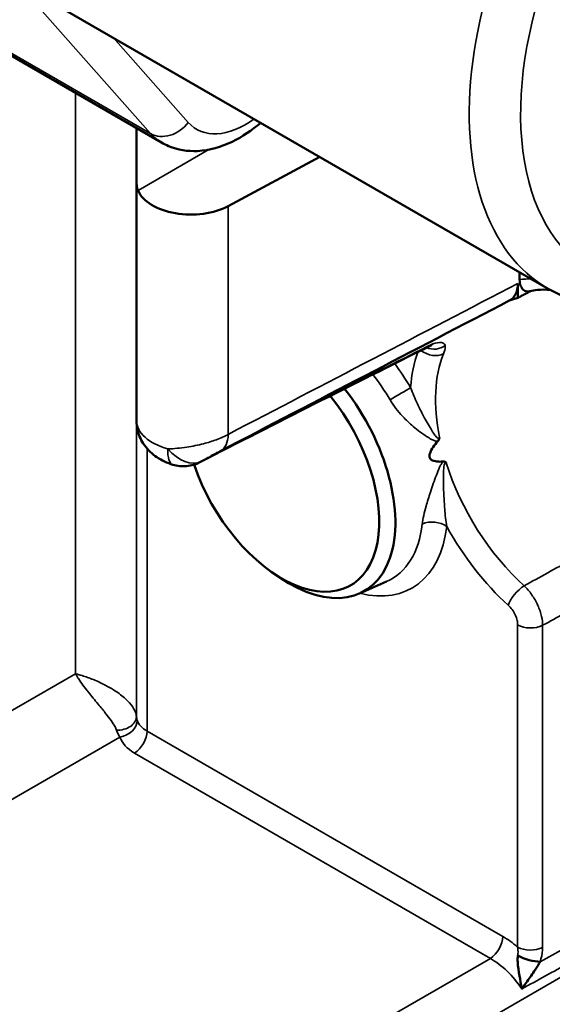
# Model space of a CAD drawing. Header units: millimetres. Extents: x 0 to 4638, y -120 to 1188.
# Tile 169 of 256: x 1339.49 to 1349.26, y 419.18 to 437.24. Entities that reach past the tile are written whole.
import ezdxf

# ---------------------------------------------------------------- set-up
doc = ezdxf.new("R2010")
doc.units = ezdxf.units.MM
doc.header["$LTSCALE"] = 2
doc.layers.add('Sichtbar (ISO)', color=7, linetype='Continuous', lineweight=50)
doc.layers.add('Sichtbar schmal (ISO)', color=7, linetype='Continuous', lineweight=35)

msp = doc.modelspace()

# ---------------------------------------------------------------- linework, layer by layer
at = {"layer": 'Sichtbar (ISO)'}
for p, q in [((1340.0052, 437.6055), (1349.1887, 432.3033)), ((1338.316, 437.1652), (1342.094, 434.984)), ((1341.6343, 434.2515), (1341.6343, 435.2493)), ((1344.9971, 434.7234), (1343.3163, 433.8185)), ((1341.6343, 429.8818), (1341.6343, 434.2515)), ((1348.6641, 432.4703), (1348.6641, 432.6062)), ((1348.6312, 432.1373), (1348.6312, 432.4001)), ((1344.1259, 427.0979), (1344.2521, 427.011)), ((1345.7262, 426.7122), (1346.2223, 426.9317)), ((1340.8872, 424.7346), (1340.8872, 424.7347)), ((1341.4343, 424.7781), (1341.4343, 424.7781))]:
    msp.add_line(p, q, dxfattribs=at)
msp.add_arc((1342.4925, 429.7133), 0.6667, 253.39025, 297.18289, dxfattribs=at)
for centre, major_axis, ratio, start_param, end_param in [((1342.6343, 434.2407), (-1, 0), 0.5773503, 0.2380285, 2.3212879), ((1348.1601, 432.6721), (0.3331, -0.577), 0.5773426, 6.2580116, 7.0686284), ((1349.9228, 429.3113), (-1.5675, 2.715), 0.5773503, 6.1197456, 6.2084514), ((1344.4386, 429.1388), (1.3753, -2.3821), 0.5773503, 5.4017201, 8.0909231), ((1344.4386, 429.1388), (-1.3753, 2.3821), 0.5773503, 4.9520512, 4.9520554), ((1344.2977, 429.0575), (1.2666, -2.1938), 0.5773503, 4.3825065, 8.1185875), ((1344.2977, 429.0575), (1.2666, -2.1938), 0.5773503, 1.8380447, 1.8380498), ((1348.8162, 420.1008), (0.3157, -0.107), 0.3011211, 4.1876975, 5.5934813)]:
    msp.add_ellipse(centre, major_axis=major_axis, ratio=ratio, start_param=start_param, end_param=end_param, dxfattribs=at)
for points, knots in [([(1343.9131, 435.3493), (1343.7499, 435.2087), (1343.5751, 435.0899), (1343.1898, 434.9034), (1342.9762, 434.8401), (1342.5765, 434.8213), (1342.3927, 434.849), (1342.179, 434.9385), (1342.1357, 434.9599), (1342.094, 434.984)], [2.9001893, 2.9001893, 2.9001893, 2.9001893, 3.2222673, 3.2222673, 3.5720385, 3.5720385, 3.8533652, 3.8533652, 3.9269908, 3.9269908, 3.9269908, 3.9269908]), ([(1341.6625, 434.1046), (1341.6567, 434.1186), (1341.6517, 434.1331), (1341.6387, 434.181), (1341.6345, 434.2161), (1341.6343, 434.2515)], [-0.61426716, -0.61426716, -0.61426716, -0.61426716, -0.603756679, -0.603756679, -0.580736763, -0.580736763, -0.580736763, -0.580736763]), ([(1348.6641, 432.4703), (1348.6641, 432.4284), (1348.672, 432.383), (1348.6974, 432.3211), (1348.7186, 432.2923), (1348.7627, 432.2616), (1348.7925, 432.2525), (1348.8306, 432.2542), (1348.8413, 432.2559), (1348.8524, 432.2587)], [-0.242458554, -0.242458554, -0.242458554, -0.242458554, -0.219321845, -0.219321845, -0.197937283, -0.197937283, -0.178830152, -0.178830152, -0.172298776, -0.172298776, -0.172298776, -0.172298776]), ([(1349.1887, 432.3033), (1349.5654, 432.0859), (1349.9929, 431.9598), (1350.9175, 431.8906), (1351.4169, 431.961), (1352.2526, 432.2277), (1352.5908, 432.3767), (1352.9243, 432.5617)], [2.35619449, 2.35619449, 2.35619449, 2.35619449, 2.62742163, 2.62742163, 2.92155623, 2.92155623, 3.12198469, 3.12198469, 3.12198469, 3.12198469]), ([(1349.2309, 432.2795), (1349.1455, 432.2885), (1349.0651, 432.2888), (1348.942, 432.2769), (1348.8961, 432.2691), (1348.8524, 432.2583)], [8.24199713, 8.24199713, 8.24199713, 8.24199713, 8.38274033, 8.38274033, 8.47275832, 8.47275832, 8.47275832, 8.47275832]), ([(1342.3019, 429.0744), (1342.1977, 429.1055), (1342.098, 429.1514), (1341.9215, 429.2705), (1341.842, 429.3457), (1341.7233, 429.5127), (1341.68, 429.605), (1341.6418, 429.7598), (1341.6343, 429.821), (1341.6343, 429.8818)], [0, 0, 0, 0, 0.0494701, 0.0494701, 0.09895316, 0.09895316, 0.14427644, 0.14427644, 0.17208952, 0.17208952, 0.17208952, 0.17208952]), ([(1347.1948, 429.5736), (1347.1947, 429.5717), (1347.1948, 429.5709), (1347.1919, 429.5586), (1347.1887, 429.5474), (1347.1787, 429.5263), (1347.1722, 429.5164), (1347.1646, 429.5077), (1347.1645, 429.5076), (1347.1641, 429.5074)], [-0.0006306, -0.0006306, -0.0006306, -0.0006306, 0, 0, 0.005091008, 0.005091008, 0.010628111, 0.010628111, 0.010704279, 0.010704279, 0.010704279, 0.010704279]), ([(1347.0082, 429.2319), (1347.0081, 429.2355), (1347.0081, 429.2392), (1347.009, 429.2539), (1347.0112, 429.2651), (1347.0259, 429.3183), (1347.053, 429.3626), (1347.104, 429.436), (1347.1329, 429.4727), (1347.1641, 429.5074)], [1.631784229, 1.631784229, 1.631784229, 1.631784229, 1.633357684, 1.633357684, 1.638030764, 1.638030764, 1.658219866, 1.658219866, 1.680207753, 1.680207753, 1.680207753, 1.680207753]), ([(1343.1698, 429.3216), (1343.1452, 429.3087), (1343.1174, 429.2943), (1343.0619, 429.2656), (1343.0337, 429.2509), (1343.0067, 429.2367)], [0, 0, 0, 0, 0.01491607, 0.01491607, 0.028793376, 0.028793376, 0.028793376, 0.028793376]), ([(1347.0181, 429.1936), (1347.0151, 429.1993), (1347.0127, 429.2054), (1347.0094, 429.2178), (1347.0085, 429.2247), (1347.0082, 429.2319)], [1.6255849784, 1.6255849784, 1.6255849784, 1.6255849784, 1.6286846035, 1.6286846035, 1.6317842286, 1.6317842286, 1.6317842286, 1.6317842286]), ([(1347.2615, 429.1327), (1347.2221, 429.1295), (1347.1836, 429.1299), (1347.1116, 429.1372), (1347.0709, 429.145), (1347.0356, 429.1714), (1347.0288, 429.1777), (1347.0214, 429.188), (1347.0197, 429.1908), (1347.0181, 429.1936)], [1.577161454, 1.577161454, 1.577161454, 1.577161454, 1.599149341, 1.599149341, 1.619338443, 1.619338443, 1.624011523, 1.624011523, 1.625584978, 1.625584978, 1.625584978, 1.625584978]), ([(1347.2615, 429.1327), (1347.2618, 429.1329), (1347.2619, 429.1329), (1347.2717, 429.1334), (1347.2812, 429.132), (1347.2985, 429.125), (1347.3061, 429.1191), (1347.314, 429.1119), (1347.3143, 429.1112), (1347.3153, 429.1097)], [0, 0, 0, 0, 0.000076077, 0.000076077, 0.005613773, 0.005613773, 0.010705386, 0.010705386, 0.011336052, 0.011336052, 0.011336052, 0.011336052]), ([(1348.7062, 419.4594), (1348.6753, 419.6194), (1348.6386, 419.7792), (1348.6286, 419.9505), (1348.6263, 419.9907), (1348.6259, 420.0325), (1348.6302, 420.0721)], [0, 0, 0, 0, 0.8100039, 0.8100039, 0.8100039, 1, 1, 1, 1]), ([(1349.0393, 419.9578), (1349.0102, 419.9079), (1348.9795, 419.858), (1348.9493, 419.8111), (1348.9005, 419.7352), (1348.8514, 419.664), (1348.8036, 419.5962), (1348.7712, 419.5504), (1348.7393, 419.5058), (1348.7082, 419.4623), (1348.7075, 419.4614), (1348.7069, 419.4604), (1348.7062, 419.4594)], [0, 0, 0, 0, 0.2681588, 0.2681588, 0.2681588, 0.7012648, 0.7012648, 0.7012648, 0.99347, 0.99347, 0.99347, 1, 1, 1, 1])]:
    msp.add_open_spline(points, degree=3, knots=knots, dxfattribs=at)
for points, degree in [([(1348.6312, 432.1373), (1348.7531, 432.2005), (1348.8746, 432.2635)], 2), ([(1348.4847, 432.0905), (1346.7131, 431.1681), (1344.9415, 430.2451), (1343.1698, 429.3216)], 3), ([(1347.0129, 431.2504), (1345.5972, 430.546), (1344.1912, 429.8362), (1342.797, 429.1202)], 3), ([(1347.0129, 431.2504), (1347.0134, 431.2506), (1347.0138, 431.2508), (1347.0142, 431.251)], 3)]:
    msp.add_open_spline(points, degree=degree, dxfattribs=at)
at = {"layer": 'Sichtbar schmal (ISO)'}
for p, q in [((1341.8937, 435.1486), (1339.1598, 438.2406)), ((1341.8937, 435.1486), (1338.4237, 437.152)), ((1341.2071, 436.9116), (1342.5833, 435.3551)), ((1340.513, 425.2397), (1340.513, 435.8967)), ((1341.6331, 424.4537), (1341.6331, 435.0814)), ((1342.9621, 434.8549), (1341.6625, 434.1046)), ((1343.3163, 433.8185), (1343.3163, 429.6312)), ((1341.8271, 429.3727), (1341.8271, 424.1892)), ((1348.627, 420.2259), (1348.627, 426.1355)), ((1349.0858, 426.1286), (1349.0858, 420.2192)), ((1338.1072, 423.8507), (1340.513, 425.2397)), ((1341.6296, 424.4786), (1341.6296, 424.4783)), ((1341.8271, 424.1892), (1348.3537, 420.421)), ((1341.3286, 424.0786), (1338.8757, 422.6624)), ((1348.1262, 420.0177), (1341.5996, 423.7858)), ((1338.2652, 414.3244), (1348.1262, 420.0177)), ((1349.6498, 419.8093), (1338.2652, 413.2364))]:
    msp.add_line(p, q, dxfattribs=at)
for centre, major_axis, ratio, start_param, end_param in [((1352.6887, 438.3655), (-3.5, -6.0622), 0.5773503, 4.3875414, 6.2831853), ((1353.1601, 438.0934), (-3.1667, -5.4848), 0.5773503, 4.3875414, 6.961363), ((1342.2061, 435.5729), (-0.3995, -0.3533), 0.8016466, 0.2623063, 1.8331027), ((1343.6378, 436.787), (-0.9, -1.5588), 0.5773503, 6.0921729, 7.1912832), ((1343.2606, 437.0047), (-1.1667, -2.0207), 0.5773503, 6.0921729, 6.2831853), ((1340.9677, 435.129), (-0.6654, 0.0866), 0.4701443, 3.2027174, 3.2644402), ((1341.3021, 435.0219), (0.333, 0.0141), 0.1007553, 0.0649306, 0.0699194), ((1349.9546, 429.3296), (-1.7277, 2.9924), 0.5773503, 5.954948, 6.0542207), ((1347.0549, 431.3386), (0.3087, -0.1257), 0.7449457, 4.3345302, 5.723491), ((1347.0942, 431.5095), (0.3312, 0.0377), 0.9451289, 4.1737125, 5.2589641), ((1349.1296, 428.8533), (-1.748, 3.0277), 0.5773503, 0.4492521, 0.7108072), ((1349.3571, 428.9847), (1.5815, -2.7392), 0.5773503, 3.5633561, 4.1852407), ((1345.1227, 429.5338), (1.5703, -2.7199), 0.5773503, 1.5888591, 1.7581993), ((1344.9075, 429.4095), (-1.4043, 2.4323), 0.5773503, 4.9352758, 4.9352785), ((1344.9075, 429.4095), (-1.4043, 2.4323), 0.5773503, 4.7304518, 4.9319833), ((1346.4287, 430.3533), (0.2869, 0.1697), 0.0147474, 4.1840988, 5.6676287), ((1342.6343, 429.865), (0.9999, -0.0245), 0.5602815, 3.1553443, 4.2865115), ((1342.8617, 429.9127), (0.3082, -0.5912), 0.5656208, 0, 0.8097419), ((1342.4925, 429.7133), (-0.1906, -0.6388), 0.3302395, 5.3840787, 6.2831853), ((1342.4925, 429.7133), (0.3508, -0.5669), 0.6528707, 4.9345374, 6.2215435), ((1342.4925, 429.7133), (0.3046, -0.593), 0.6447266, 0, 0.0610812), ((1349.3571, 428.9847), (1.5815, -2.7392), 0.5773503, 4.3473262, 5.2216557), ((1345.1227, 429.5338), (1.5703, -2.7199), 0.5773503, 5.7765953, 6.9437077), ((1344.9075, 429.4095), (1.4043, -2.4323), 0.5773503, 6.221282, 6.9437077), ((1347.0905, 427.8061), (0.3311, -0.0384), 0.6447643, 0.8561377, 2.3396675), ((1349.1296, 428.8533), (-1.748, 3.0277), 0.5773503, 1.5385744, 2.0800631), ((952.1007, 2192.2556), (559.5177, 1896.8029), 0.7407108, 3.7859648, 3.7865555), ((1348.6913, 426.6321), (0.2236, 0.2472), 0.3980724, 0.9249674, 2.4608572), ((1310.5816, 409.1203), (-80.014, -41.6554), 0.0337443, 2.0551892, 2.060872), ((1348.8627, 426.2716), (0.3333, 0), 0.5773503, 3.9269908, 5.4454273), ((1341.3004, 424.4418), (0.3321, 0.0288), 0.7098508, 4.5513723, 6.2116196), ((1341.3203, 424.3458), (0.3138, 0.1125), 0.7875115, 4.4624353, 6.0039558), ((1342.2985, 424.4898), (-0.6664, -0.0319), 0.6067137, 0.1805144, 0.7563449), ((1341.5914, 424.0531), (-0.1667, -0.2887), 0.5773503, 0.8203047, 2.3561945), ((1342.3067, 424.2226), (0.9998, 0.0313), 0.5971344, 3.3324451, 3.9082756), ((1348.118, 420.2849), (-0.1667, -0.2887), 0.5773503, 0.8203047, 2.3561945), ((1348.3522, 419.0602), (0.8333, -1.4434), 0.5780539, 2.1216123, 2.3555855), ((1348.8627, 420.3622), (0.3333, 0), 0.5773503, 3.9269939, 5.4454273), ((1305.1556, 394.3924), (70.9663, 39.6236), 0.0146278, 0.8879882, 0.8959841), ((1348.1165, 418.9241), (-0.6667, 1.1547), 0.588474, 4.8393241, 5.4971782), ((1408.1764, -2259.629), (-1782.8041, -2800.5887), 0.6049397, 3.9763031, 3.976655)]:
    msp.add_ellipse(centre, major_axis=major_axis, ratio=ratio, start_param=start_param, end_param=end_param, dxfattribs=at)
for points, knots in [([(1341.6342, 435.0383), (1341.6338, 435.051), (1341.6335, 435.0637), (1341.6332, 435.0764), (1341.6331, 435.078), (1341.6331, 435.0797), (1341.6331, 435.0814)], [0, 0, 0, 0, 0.883993, 0.883993, 0.883993, 1, 1, 1, 1]), ([(1341.6331, 435.0814), (1341.6331, 435.08), (1341.6332, 435.0787), (1341.6337, 435.0702), (1341.634, 435.063), (1341.6343, 435.0558)], [0, 0, 0, 0, 0.08621347, 0.08621347, 0.5545903, 0.5545903, 0.5545903, 0.5545903]), ([(1342.8198, 429.1333), (1343.1254, 429.2907), (1343.4315, 429.4479), (1343.7381, 429.6048), (1344.8434, 430.1706), (1345.9548, 430.7336), (1347.0716, 431.2943)], [0, 0, 0, 0, 0.2171459, 0.2171459, 0.2171459, 1, 1, 1, 1]), ([(1347.0076, 431.2496), (1347.0171, 431.2497), (1347.0259, 431.2511), (1347.0339, 431.2549), (1347.049, 431.262), (1347.0617, 431.2746), (1347.0716, 431.2943)], [0.56231698, 0.56231698, 0.56231698, 0.56231698, 0.71267364, 0.71267364, 0.71267364, 1, 1, 1, 1]), ([(1347.0716, 431.2943), (1347.1288, 431.3085), (1347.1848, 431.32), (1347.2279, 431.3151), (1347.2605, 431.3115), (1347.2857, 431.2977), (1347.2951, 431.2679), (1347.2957, 431.2659), (1347.2963, 431.2638), (1347.2968, 431.2617)], [0, 0, 0, 0, 0.5535795, 0.5535795, 0.5535795, 0.9724463, 0.9724463, 0.9724463, 1, 1, 1, 1]), ([(1347.2968, 431.2617), (1347.2988, 431.2528), (1347.2996, 431.2426), (1347.299, 431.231), (1347.2976, 431.2001), (1347.2866, 431.1587), (1347.2668, 431.11)], [0, 0, 0, 0, 0.2696315, 0.2696315, 0.2696315, 1, 1, 1, 1]), ([(1346.6644, 430.4894), (1346.7009, 430.3848), (1346.7435, 430.286), (1346.7878, 430.1918), (1346.8228, 430.1175), (1346.8594, 430.0454), (1346.8965, 429.975), (1346.9416, 429.8894), (1346.9882, 429.8054), (1347.0377, 429.7246), (1347.057, 429.6931), (1347.0766, 429.6618), (1347.0977, 429.6322), (1347.105, 429.622), (1347.1123, 429.6122), (1347.1201, 429.6025), (1347.1288, 429.5915), (1347.1385, 429.5802), (1347.1489, 429.5714), (1347.1548, 429.5664), (1347.1611, 429.5617), (1347.1682, 429.5595), (1347.1705, 429.5588), (1347.1729, 429.5584), (1347.1753, 429.5585), (1347.1779, 429.5586), (1347.1805, 429.5592), (1347.1829, 429.5605), (1347.1849, 429.5616), (1347.1869, 429.5631), (1347.1885, 429.5649), (1347.1909, 429.5674), (1347.193, 429.5704), (1347.1948, 429.5736)], [0, 0, 0, 0, 0.2786964, 0.2786964, 0.2786964, 0.4983012, 0.4983012, 0.4983012, 0.7653716, 0.7653716, 0.7653716, 0.8693095, 0.8693095, 0.8693095, 0.9054076, 0.9054076, 0.9054076, 0.9465276, 0.9465276, 0.9465276, 0.969654, 0.969654, 0.969654, 0.9770249, 0.9770249, 0.9770249, 0.9847436, 0.9847436, 0.9847436, 0.9910766, 0.9910766, 0.9910766, 1, 1, 1, 1]), ([(1347.1641, 429.5074), (1347.1535, 429.5062), (1347.143, 429.5066), (1347.1327, 429.5082), (1347.1164, 429.5108), (1347.1001, 429.5161), (1347.0846, 429.5223), (1347.0724, 429.5273), (1347.0603, 429.5328), (1347.0483, 429.539), (1347.0168, 429.555), (1346.986, 429.5739), (1346.9558, 429.5937), (1346.8737, 429.6474), (1346.7931, 429.7097), (1346.7133, 429.7779), (1346.6472, 429.8344), (1346.5811, 429.8957), (1346.5187, 429.9616), (1346.4336, 430.0516), (1346.3516, 430.1536), (1346.2862, 430.2641)], [0.00001756, 0.00001756, 0.00001756, 0.00001756, 0.02981445, 0.02981445, 0.02981445, 0.0772315, 0.0772315, 0.0772315, 0.11474722, 0.11474722, 0.11474722, 0.21296136, 0.21296136, 0.21296136, 0.47920645, 0.47920645, 0.47920645, 0.69953056, 0.69953056, 0.69953056, 1, 1, 1, 1]), ([(1342.2087, 429.365), (1342.3165, 429.3677), (1342.4378, 429.3788), (1342.5594, 429.3973), (1342.6597, 429.4126), (1342.7633, 429.4334), (1342.8633, 429.4597), (1342.9445, 429.4809), (1343.0248, 429.5061), (1343.0995, 429.5341), (1343.178, 429.5635), (1343.2514, 429.5966), (1343.3163, 429.6312)], [0, 0, 0, 0, 0.3128673, 0.3128673, 0.3128673, 0.5707596, 0.5707596, 0.5707596, 0.7800839, 0.7800839, 0.7800839, 1, 1, 1, 1]), ([(1343.0065, 429.237), (1342.9786, 429.2224), (1342.9507, 429.2076), (1342.9244, 429.1933), (1342.8862, 429.1725), (1342.8504, 429.1521), (1342.8198, 429.1333)], [0.44618345, 0.44618345, 0.44618345, 0.44618345, 0.67121424, 0.67121424, 0.67121424, 1, 1, 1, 1]), ([(1346.878, 427.9862), (1346.8893, 428.0837), (1346.9155, 428.1968), (1346.9474, 428.3117), (1346.9707, 428.396), (1346.9981, 428.4839), (1347.0266, 428.5717), (1347.0605, 428.6759), (1347.0965, 428.7813), (1347.136, 428.8855), (1347.1516, 428.9266), (1347.1679, 428.9681), (1347.1861, 429.0086), (1347.1927, 429.0233), (1347.1996, 429.0378), (1347.2069, 429.052), (1347.216, 429.0699), (1347.2262, 429.0881), (1347.2377, 429.1043), (1347.2449, 429.1145), (1347.2528, 429.1241), (1347.2615, 429.1327)], [0, 0, 0, 0, 0.30046944, 0.30046944, 0.30046944, 0.52079355, 0.52079355, 0.52079355, 0.78208866, 0.78208866, 0.78208866, 0.88525278, 0.88525278, 0.88525278, 0.9227685, 0.9227685, 0.9227685, 0.97018555, 0.97018555, 0.97018555, 0.99998244, 0.99998244, 0.99998244, 0.99998244]), ([(1347.3153, 429.1097), (1347.3128, 429.1104), (1347.3102, 429.1109), (1347.3076, 429.1108), (1347.3051, 429.1107), (1347.3026, 429.1101), (1347.3002, 429.1089), (1347.298, 429.1078), (1347.2958, 429.1061), (1347.294, 429.104), (1347.2919, 429.1017), (1347.2901, 429.099), (1347.2886, 429.0961), (1347.2842, 429.0879), (1347.2815, 429.0784), (1347.2794, 429.0692), (1347.2755, 429.0528), (1347.2734, 429.0351), (1347.2718, 429.0185), (1347.2704, 429.004), (1347.2693, 428.9896), (1347.2685, 428.9749), (1347.2662, 428.9347), (1347.2656, 428.8945), (1347.2654, 428.8545), (1347.2649, 428.744), (1347.2683, 428.6337), (1347.2733, 428.5245), (1347.2773, 428.4365), (1347.2824, 428.3484), (1347.2892, 428.262), (1347.2978, 428.1522), (1347.3092, 428.0434), (1347.3262, 427.9422)], [0.0000359, 0.0000359, 0.0000359, 0.0000359, 0.00788695, 0.00788695, 0.00788695, 0.01526401, 0.01526401, 0.01526401, 0.02240891, 0.02240891, 0.02240891, 0.03034279, 0.03034279, 0.03034279, 0.05346924, 0.05346924, 0.05346924, 0.09458943, 0.09458943, 0.09458943, 0.13068764, 0.13068764, 0.13068764, 0.22929737, 0.22929737, 0.22929737, 0.50169713, 0.50169713, 0.50169713, 0.72130272, 0.72130272, 0.72130272, 1, 1, 1, 1]), ([(1348.7473, 426.852), (1348.7969, 426.8054), (1348.8448, 426.7496), (1348.8871, 426.6891), (1348.9294, 426.6287), (1348.9673, 426.5619), (1348.9976, 426.4945), (1349.0278, 426.427), (1349.0514, 426.357), (1349.0662, 426.2901), (1349.0786, 426.2342), (1349.0853, 426.1793), (1349.0858, 426.1286)], [0, 0, 0, 0, 0.2609002, 0.2609002, 0.2609002, 0.5219111, 0.5219111, 0.5219111, 0.7826939, 0.7826939, 0.7826939, 1, 1, 1, 1]), ([(1348.627, 426.1355), (1348.627, 426.161), (1348.6239, 426.1886), (1348.6177, 426.2166), (1348.6104, 426.25), (1348.5986, 426.285), (1348.5833, 426.3186), (1348.5679, 426.3523), (1348.5487, 426.3855), (1348.5271, 426.4155), (1348.5055, 426.4455), (1348.481, 426.4731), (1348.4556, 426.4961)], [0, 0, 0, 0, 0.2172761, 0.2172761, 0.2172761, 0.4780086, 0.4780086, 0.4780086, 0.7390139, 0.7390139, 0.7390139, 1, 1, 1, 1]), ([(1340.513, 425.2397), (1340.5146, 425.2393), (1340.5163, 425.2389), (1340.5179, 425.2385), (1340.5213, 425.2377), (1340.5248, 425.2369), (1340.5282, 425.2361), (1340.5321, 425.2351), (1340.536, 425.2342), (1340.54, 425.2332), (1340.5469, 425.2314), (1340.554, 425.2296), (1340.5611, 425.2277), (1340.5738, 425.2243), (1340.5869, 425.2207), (1340.6003, 425.2169), (1340.6053, 425.2154), (1340.6105, 425.2139), (1340.6156, 425.2124), (1340.6449, 425.2037), (1340.6757, 425.1938), (1340.7075, 425.1829), (1340.7764, 425.1591), (1340.8516, 425.1297), (1340.9282, 425.0951), (1341.0206, 425.0534), (1341.1183, 425.0028), (1341.2095, 424.9458), (1341.2814, 424.9009), (1341.3515, 424.8507), (1341.412, 424.7981), (1341.4585, 424.7576), (1341.5005, 424.7148), (1341.5343, 424.6718), (1341.5695, 424.627), (1341.5968, 424.5809), (1341.6136, 424.5358), (1341.6239, 424.5083), (1341.6305, 424.4807), (1341.6331, 424.4537)], [0, 0, 0, 0, 0.0048782, 0.0048782, 0.0048782, 0.01494, 0.01494, 0.01494, 0.0261602, 0.0261602, 0.0261602, 0.045869, 0.045869, 0.045869, 0.0807624, 0.0807624, 0.0807624, 0.0939241, 0.0939241, 0.0939241, 0.1689443, 0.1689443, 0.1689443, 0.3312607, 0.3312607, 0.3312607, 0.5273204, 0.5273204, 0.5273204, 0.6818418, 0.6818418, 0.6818418, 0.8007648, 0.8007648, 0.8007648, 0.9245293, 0.9245293, 0.9245293, 1, 1, 1, 1]), ([(1341.2673, 424.2045), (1341.2602, 424.2248), (1341.2508, 424.2456), (1341.2397, 424.2667), (1341.22, 424.3041), (1341.1949, 424.343), (1341.1672, 424.3823), (1341.1383, 424.4233), (1341.1061, 424.4654), (1341.0729, 424.5073), (1341.027, 424.5652), (1340.9786, 424.6239), (1340.9314, 424.6812), (1340.8687, 424.7571), (1340.8068, 424.8322), (1340.7508, 424.903), (1340.6809, 424.9913), (1340.6182, 425.0754), (1340.5682, 425.151), (1340.5651, 425.1555), (1340.5622, 425.1601), (1340.5592, 425.1646), (1340.5487, 425.1808), (1340.5387, 425.1967), (1340.5293, 425.2122), (1340.5258, 425.2179), (1340.5224, 425.2237), (1340.519, 425.2293), (1340.5176, 425.2318), (1340.5161, 425.2343), (1340.5147, 425.2368), (1340.5141, 425.2378), (1340.5136, 425.2387), (1340.513, 425.2397)], [0, 0, 0, 0, 0.0598063, 0.0598063, 0.0598063, 0.1666043, 0.1666043, 0.1666043, 0.2781648, 0.2781648, 0.2781648, 0.4326723, 0.4326723, 0.4326723, 0.6384569, 0.6384569, 0.6384569, 0.8961778, 0.8961778, 0.8961778, 0.9115407, 0.9115407, 0.9115407, 0.9668013, 0.9668013, 0.9668013, 0.9874035, 0.9874035, 0.9874035, 0.9964563, 0.9964563, 0.9964563, 1, 1, 1, 1]), ([(1348.6302, 420.0721), (1348.6349, 420.1144), (1348.6352, 420.1568), (1348.6311, 420.1963), (1348.63, 420.2064), (1348.6287, 420.2163), (1348.627, 420.226)], [0.00000017, 0.00000017, 0.00000017, 0.00000017, 0.79780214, 0.79780214, 0.79780214, 1, 1, 1, 1]), ([(1349.0858, 420.2192), (1349.0858, 420.2024), (1349.0851, 420.1854), (1349.0838, 420.1682), (1349.0787, 420.1012), (1349.0634, 420.0291), (1349.0393, 419.9578)], [0, 0, 0, 0, 0.2037193, 0.2037193, 0.2037193, 1, 1, 1, 1])]:
    msp.add_open_spline(points, degree=3, knots=knots, dxfattribs=at)
for points in [[(1341.6343, 435.0346), (1341.6343, 435.0358), (1341.6342, 435.0371), (1341.6342, 435.0383)], [(1343.3163, 429.6312), (1345.088, 430.5548), (1346.8596, 431.4778), (1348.6312, 432.4001)], [(1347.0142, 431.251), (1347.0356, 431.2619), (1347.0549, 431.2764), (1347.0716, 431.2943)], [(1341.6331, 424.4537), (1341.635, 424.4287), (1341.6395, 424.4053), (1341.6464, 424.3858)], [(1341.3286, 424.0786), (1341.3044, 424.1154), (1341.2836, 424.158), (1341.2673, 424.2045)]]:
    msp.add_open_spline(points, degree=3, dxfattribs=at)

doc.saveas('drawing.dxf')
